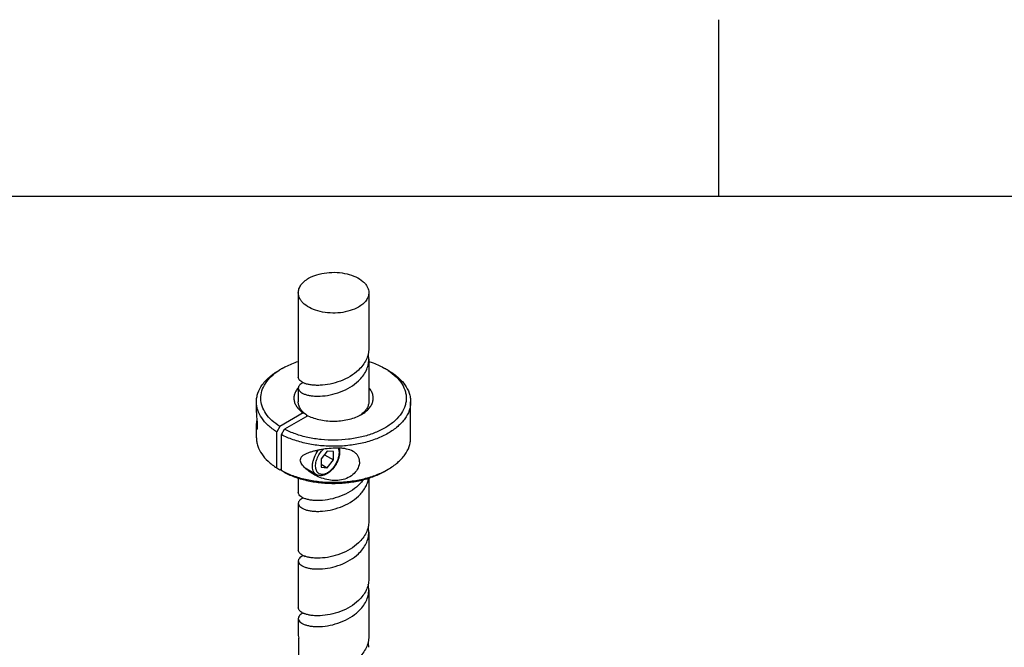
# Model space of a CAD drawing. Header units: millimetres. Extents: x 20 to 4180, y 42 to 2950.
# Tile 133 of 133: x 3260 to 3539, y 2742 to 2920. Entities that reach past the tile are written whole.
import ezdxf

# ---------------------------------------------------------------- set-up
doc = ezdxf.new("R2010")
doc.units = ezdxf.units.MM
doc.header["$LTSCALE"] = 231.275
doc.layers.get('0').update_dxf_attribs({"linetype": 'CONTINUOUS'})
doc.layers.add('DEFAULT_VBL19', color=7, linetype='CONTINUOUS')
doc.layers.add('SCREW_ASM_PBL20', color=7, linetype='CONTINUOUS')

# ---------------------------------------------------------------- blocks, each defined once
blk = doc.blocks.new('SCREW_ASM_PBL20', base_point=(3349.09, 2564.49))
at = {"layer": 'SCREW_ASM_PBL20', "color": 7}
for p, q in [((3339.09, 2842.61), (3339.09, 2818.62)), ((3359.09, 2842.61), (3359.09, 2826.79)), ((3359.09, 2823.73), (3359.09, 2811.68)), ((3334.5, 2821.12), (3333.62, 2820.61)), ((3363.67, 2821.12), (3364.56, 2820.61)), ((3339.09, 2815.56), (3339.09, 2811.68)), ((3340.92, 2816.89), (3340.87, 2816.75)), ((3327.21, 2808.69), (3327.21, 2811.68)), ((3370.96, 2801.48), (3370.96, 2811.68)), ((3340.5, 2808.51), (3333.86, 2804.67)), ((3341.83, 2807.74), (3335.18, 2803.91)), ((3341.39, 2808), (3340.5, 2808.51)), ((3341.39, 2808), (3341.39, 2807.49)), ((3327.21, 2804.47), (3327.22, 2804.81)), ((3327.21, 2801.48), (3327.21, 2804.44)), ((3333.86, 2804.67), (3332.97, 2803.14)), ((3334.3, 2802.38), (3335.18, 2803.91)), ((3332.97, 2792.94), (3332.97, 2803.14)), ((3334.3, 2792.17), (3334.3, 2802.38)), ((3347.32, 2797.71), (3345.55, 2795.51)), ((3345.55, 2795.51), (3345.55, 2793.15)), ((3346.5, 2796.69), (3349.09, 2795.19)), ((3349.09, 2797.55), (3347.32, 2797.71)), ((3349.09, 2795.19), (3349.09, 2797.55)), ((3332.97, 2792.94), (3333.86, 2792.43)), ((3333.86, 2792.43), (3334.3, 2792.68)), ((3344.22, 2791.01), (3341.07, 2792.83)), ((3345.55, 2794.02), (3347.32, 2793)), ((3345.55, 2793.15), (3347.32, 2793)), ((3347.32, 2793), (3349.09, 2795.19)), ((3335.18, 2791.66), (3334.3, 2792.17)), ((3339.09, 2790.05), (3339.09, 2785.96)), ((3359.09, 2790.05), (3359.09, 2777.8)), ((3363.67, 2792.04), (3364.56, 2792.55)), ((3339.09, 2782.9), (3339.09, 2769.63)), ((3340.92, 2784.23), (3340.88, 2784.11)), ((3359.09, 2774.74), (3359.09, 2761.47)), ((3339.09, 2766.57), (3339.09, 2753.3)), ((3359.09, 2758.41), (3359.09, 2745.14)), ((3340.92, 2751.57), (3340.89, 2751.46)), ((3339.09, 2750.24), (3339.09, 2745.65)), ((3339.24, 2736.43), (3339.24, 2744.66))]:
    blk.add_line(p, q, dxfattribs=at)
blk.add_lwpolyline([(3340.92, 2767.9), (3340.91, 2767.85), (3340.86, 2767.75)], dxfattribs=at)
for centre, radius, start, end in [((3352.01, 2823.72), 7.07, 0.0141, 12.5735), ((3343.69, 2805.18), 18.4, 119.961, 123.1627), ((3354.33, 2804.93), 18.7, 56.8636, 60.0126), ((3343.77, 2811.5), 6.27, 138.3129, 139.1034), ((3352.18, 2814.6), 8.05, 303.0576, 306.8169), ((3341.12, 2795.25), 2.48, 270.0431, 270.7677), ((3353.74, 2811.3), 21.65, 297.2909, 299.9717), ((3352.01, 2774.73), 7.08, 0.014, 12.5046), ((3352.02, 2758.4), 7.07, 0.0134, 12.5104), ((3352.02, 2742.07), 7.07, 0.0138, 12.4775)]:
    blk.add_arc(centre, radius, start, end, dxfattribs=at)
for points, knots in [([(3339.09, 2842.61), (3339.09, 2842.99), (3339.23, 2843.78), (3339.83, 2844.89), (3340.78, 2845.89), (3341.58, 2846.44), (3342.02, 2846.69)], [0, 0, 0, 0, 0.217771, 0.45095, 0.7102, 1, 1, 1, 1]), ([(3342.02, 2846.69), (3342.76, 2847.12), (3344.43, 2847.81), (3347.17, 2848.36), (3350.06, 2848.44), (3352.87, 2848.04), (3355.37, 2847.2), (3357.11, 2846.14), (3358.14, 2845.12), (3358.68, 2844.32), (3359.01, 2843.48), (3359.09, 2842.89), (3359.09, 2842.61)], [0, 0, 0, 0, 0.12868, 0.270273, 0.417429, 0.561776, 0.695448, 0.812713, 0.864678, 0.912511, 0.95714, 1, 1, 1, 1]), ([(3356.16, 2838.52), (3355.42, 2838.1), (3353.74, 2837.41), (3351.01, 2836.86), (3348.12, 2836.78), (3345.31, 2837.17), (3342.81, 2838.01), (3341.07, 2839.07), (3340.04, 2840.1), (3339.5, 2840.9), (3339.17, 2841.74), (3339.09, 2842.32), (3339.09, 2842.61)], [0, 0, 0, 0, 0.12868, 0.270273, 0.417429, 0.561776, 0.695448, 0.812713, 0.864678, 0.912511, 0.95714, 1, 1, 1, 1]), ([(3359.09, 2842.61), (3359.09, 2842.23), (3358.95, 2841.43), (3358.35, 2840.33), (3357.4, 2839.33), (3356.6, 2838.78), (3356.16, 2838.52)], [0, 0, 0, 0, 0.217771, 0.45095, 0.7102, 1, 1, 1, 1]), ([(3359.09, 2826.79), (3359.09, 2826.24), (3358.96, 2825.12), (3358.37, 2823.51), (3357.43, 2821.99), (3356.61, 2821.09), (3356.16, 2820.66)], [0, 0, 0, 0, 0.23641, 0.479146, 0.732927, 1, 1, 1, 1]), ([(3356.16, 2817.6), (3356.61, 2818.03), (3357.43, 2818.93), (3358.37, 2820.45), (3358.96, 2822.06), (3359.09, 2823.18), (3359.09, 2823.73)], [0, 0, 0, 0, 0.267073, 0.520854, 0.76359, 1, 1, 1, 1]), ([(3327.21, 2811.68), (3327.21, 2812.1), (3327.29, 2812.93), (3327.72, 2814.61), (3328.84, 2816.67), (3330.92, 2818.86), (3332.66, 2820.06), (3333.62, 2820.61)], [0, 0, 0, 0, 0.108162, 0.218363, 0.451365, 0.710419, 1, 1, 1, 1]), ([(3333.86, 2804.67), (3333.05, 2805.18), (3331.59, 2806.28), (3329.85, 2808.23), (3328.75, 2810.36), (3328.34, 2812.6), (3328.68, 2814.85), (3329.72, 2816.99), (3331.41, 2818.96), (3332.84, 2820.07), (3333.63, 2820.58)], [0, 0, 0, 0, 0.143971, 0.273643, 0.391323, 0.501875, 0.6121, 0.728898, 0.857354, 1, 1, 1, 1]), ([(3334.51, 2821.12), (3334.85, 2821.32), (3336.32, 2822.11), (3337.87, 2822.73), (3339.08, 2823.11)], [0, 0, 0, 0, 0.238907, 1, 1, 1, 1]), ([(3364.55, 2820.58), (3365.37, 2820.05), (3366.84, 2818.9), (3368.56, 2816.85), (3369.42, 2814.95), (3369.71, 2813.42), (3369.73, 2812.28), (3369.57, 2811.14), (3369.09, 2809.62), (3368, 2807.77), (3366.04, 2805.8), (3363.51, 2804.09), (3360.47, 2802.69), (3357.04, 2801.64), (3353.33, 2800.98), (3349.47, 2800.73), (3345.6, 2800.9), (3341.85, 2801.48), (3338.35, 2802.45), (3336.19, 2803.38), (3335.18, 2803.91)], [0, 0, 0, 0, 0.058462, 0.110907, 0.158515, 0.181271, 0.203774, 0.226427, 0.249617, 0.298803, 0.3534, 0.41417, 0.480913, 0.552729, 0.628238, 0.705762, 0.783467, 0.859511, 0.932173, 1, 1, 1, 1]), ([(3356.16, 2820.66), (3355.45, 2819.99), (3353.82, 2818.78), (3351.08, 2817.48), (3348.18, 2816.64), (3345.78, 2816.33), (3343.98, 2816.33), (3342.78, 2816.43), (3341.72, 2816.63), (3340.81, 2816.91), (3340.08, 2817.26), (3339.53, 2817.66), (3339.18, 2818.12), (3339.09, 2818.46), (3339.09, 2818.62)], [0, 0, 0, 0, 0.155284, 0.316816, 0.477413, 0.628385, 0.697551, 0.761105, 0.818194, 0.868173, 0.910697, 0.945933, 0.974902, 1, 1, 1, 1]), ([(3359.09, 2823.12), (3359.51, 2822.98), (3361.08, 2822.44), (3362.61, 2821.74), (3363.67, 2821.12)], [0, 0, 0, 0, 0.260946, 1, 1, 1, 1]), ([(3364.56, 2820.61), (3365.52, 2820.06), (3367.26, 2818.86), (3369.34, 2816.67), (3370.46, 2814.61), (3370.89, 2812.93), (3370.96, 2812.1), (3370.96, 2811.68)], [0, 0, 0, 0, 0.289599, 0.548649, 0.781644, 0.891842, 1, 1, 1, 1]), ([(3339.03, 2815.61), (3338.79, 2815.34), (3338.38, 2814.77), (3337.97, 2813.84), (3337.8, 2812.88), (3337.88, 2811.91), (3338.21, 2810.97), (3338.76, 2810.07), (3339.54, 2809.23), (3340.16, 2808.74), (3340.5, 2808.51)], [0, 0, 0, 0, 0.128453, 0.248012, 0.362206, 0.475533, 0.592664, 0.717549, 0.852877, 1, 1, 1, 1]), ([(3339.09, 2815.56), (3339.09, 2815.4), (3339.18, 2815.06), (3339.53, 2814.6), (3340.08, 2814.2), (3340.81, 2813.85), (3341.72, 2813.57), (3342.78, 2813.37), (3343.98, 2813.27), (3345.78, 2813.27), (3348.18, 2813.58), (3351.08, 2814.41), (3353.82, 2815.72), (3355.45, 2816.93), (3356.16, 2817.6)], [0, 0, 0, 0, 0.025098, 0.054067, 0.089303, 0.131827, 0.181806, 0.238895, 0.302449, 0.371615, 0.522587, 0.683184, 0.844716, 1, 1, 1, 1]), ([(3340.44, 2817.09), (3340.24, 2817), (3339.88, 2816.79), (3339.44, 2816.42), (3339.16, 2816), (3339.09, 2815.7), (3339.09, 2815.56)], [0, 0, 0, 0, 0.314717, 0.579356, 0.80218, 1, 1, 1, 1]), ([(3357.04, 2808.11), (3357.45, 2808.34), (3358.19, 2808.84), (3359.12, 2809.71), (3359.82, 2810.66), (3360.25, 2811.67), (3360.39, 2812.72), (3360.24, 2813.77), (3359.8, 2814.78), (3359.35, 2815.39), (3359.09, 2815.68)], [0, 0, 0, 0, 0.150919, 0.289079, 0.41539, 0.532369, 0.644178, 0.75608, 0.873318, 1, 1, 1, 1]), ([(3332.97, 2803.14), (3332.1, 2803.69), (3330.53, 2804.86), (3328.66, 2806.96), (3327.67, 2808.91), (3327.28, 2810.5), (3327.21, 2811.29), (3327.21, 2811.68)], [0, 0, 0, 0, 0.287107, 0.545277, 0.779314, 0.890581, 1, 1, 1, 1]), ([(3341.39, 2808), (3341.04, 2808.24), (3340.4, 2808.76), (3339.66, 2809.67), (3339.2, 2810.66), (3339.09, 2811.35), (3339.09, 2811.68)], [0, 0, 0, 0, 0.28414, 0.541463, 0.776964, 1, 1, 1, 1]), ([(3359.09, 2811.68), (3359.09, 2811.36), (3358.99, 2810.71), (3358.58, 2809.77), (3357.9, 2808.9), (3357.33, 2808.4), (3357.01, 2808.16)], [0, 0, 0, 0, 0.225015, 0.461441, 0.718087, 1, 1, 1, 1]), ([(3370.96, 2811.68), (3370.96, 2811.27), (3370.89, 2810.43), (3370.46, 2808.75), (3369.34, 2806.69), (3367.26, 2804.51), (3365.52, 2803.31), (3364.56, 2802.75)], [0, 0, 0, 0, 0.108161, 0.218362, 0.451363, 0.710416, 1, 1, 1, 1]), ([(3327.21, 2808.69), (3327.21, 2808.24), (3327.26, 2807.53), (3327.33, 2806.68), (3327.38, 2806.14), (3327.42, 2805.71), (3327.45, 2805.29), (3327.46, 2804.9), (3327.47, 2804.55), (3327.45, 2804.28), (3327.43, 2804.1), (3327.4, 2803.99), (3327.39, 2803.94), (3327.37, 2803.9), (3327.35, 2803.88), (3327.33, 2803.87), (3327.32, 2803.87), (3327.31, 2803.87)], [0, 0, 0, 0, 0.275995, 0.438242, 0.524074, 0.611821, 0.699295, 0.782339, 0.854984, 0.912172, 0.952637, 0.967137, 0.978285, 0.986493, 0.992252, 0.996318, 1, 1, 1, 1]), ([(3341.83, 2807.74), (3342.38, 2807.47), (3343.56, 2807), (3346.14, 2806.34), (3349.55, 2806.07), (3352.93, 2806.5), (3355.41, 2807.28), (3356.53, 2807.81), (3357.04, 2808.11)], [0, 0, 0, 0, 0.117382, 0.242453, 0.504987, 0.764818, 0.886711, 1, 1, 1, 1]), ([(3327.31, 2803.87), (3327.29, 2803.89), (3327.26, 2803.95), (3327.23, 2804.07), (3327.22, 2804.25), (3327.21, 2804.39), (3327.21, 2804.47)], [0, 0, 0, 0, 0.117828, 0.325134, 0.620248, 1, 1, 1, 1]), ([(3327.22, 2804.81), (3327.23, 2804.91), (3327.26, 2805.41), (3327.32, 2805.89), (3327.37, 2806.28)], [0, 0, 0, 0, 0.209161, 1, 1, 1, 1]), ([(3327.21, 2801.48), (3327.21, 2801.08), (3327.28, 2800.29), (3327.67, 2798.71), (3328.66, 2796.76), (3330.53, 2794.66), (3332.1, 2793.48), (3332.97, 2792.94)], [0, 0, 0, 0, 0.109426, 0.2207, 0.454749, 0.712928, 1, 1, 1, 1]), ([(3364.56, 2802.75), (3363.53, 2802.16), (3361.28, 2801.11), (3357.63, 2799.97), (3353.67, 2799.26), (3349.56, 2798.98), (3345.42, 2799.16), (3341.42, 2799.78), (3337.68, 2800.82), (3335.37, 2801.81), (3334.3, 2802.38)], [0, 0, 0, 0, 0.113644, 0.23609, 0.364969, 0.497382, 0.630157, 0.760096, 0.884217, 1, 1, 1, 1]), ([(3364.56, 2792.55), (3365.52, 2793.1), (3367.26, 2794.3), (3369.34, 2796.49), (3370.46, 2798.54), (3370.89, 2800.22), (3370.96, 2801.06), (3370.96, 2801.48)], [0, 0, 0, 0, 0.289578, 0.548632, 0.781635, 0.891837, 1, 1, 1, 1]), ([(3354.66, 2797.61), (3354.08, 2797.95), (3353.08, 2798.27), (3351.71, 2798.48), (3350.24, 2798.58), (3348.39, 2798.51), (3346.57, 2798.29), (3345.15, 2798.05), (3344.13, 2797.83), (3343.15, 2797.59), (3342.22, 2797.31), (3341.35, 2796.98), (3340.68, 2796.64), (3340.21, 2796.3), (3339.92, 2795.99), (3339.71, 2795.62), (3339.66, 2795.33), (3339.66, 2795.18)], [0, 0, 0, 0, 0.123209, 0.189482, 0.257529, 0.395258, 0.530813, 0.596666, 0.660825, 0.723048, 0.783092, 0.840667, 0.895408, 0.92169, 0.947383, 0.973062, 1, 1, 1, 1]), ([(3350.7, 2798.53), (3350.86, 2797.91), (3350.84, 2796.87), (3350.5, 2795.52), (3349.94, 2794.13), (3348.92, 2792.58), (3347.8, 2791.59), (3347.19, 2791.24)], [0, 0, 0, 0, 0.226714, 0.353665, 0.486414, 0.753838, 1, 1, 1, 1]), ([(3350.4, 2798.55), (3350.51, 2798.3), (3350.65, 2797.73), (3350.64, 2796.8), (3350.45, 2795.8), (3349.96, 2794.42), (3349.17, 2793.14), (3348.16, 2792.1), (3347.61, 2791.69), (3347.32, 2791.53)], [0, 0, 0, 0, 0.098716, 0.211636, 0.337328, 0.472149, 0.748319, 0.879636, 1, 1, 1, 1]), ([(3344.22, 2791.01), (3344.03, 2791.12), (3343.66, 2791.44), (3343.3, 2792.11), (3343.12, 2792.94), (3343.11, 2793.89), (3343.29, 2794.91), (3343.74, 2796.33), (3344.3, 2797.34), (3344.76, 2797.96)], [0, 0, 0, 0, 0.088741, 0.185172, 0.294153, 0.417115, 0.552806, 0.698164, 1, 1, 1, 1]), ([(3347.32, 2791.53), (3347.14, 2791.42), (3346.78, 2791.24), (3346.22, 2791.09), (3345.69, 2791.06), (3345.21, 2791.16), (3344.78, 2791.39), (3344.44, 2791.75), (3344.2, 2792.22), (3343.98, 2792.99), (3344, 2794.14), (3344.38, 2795.57), (3345.08, 2796.98), (3345.73, 2797.83), (3346.1, 2798.2)], [0, 0, 0, 0, 0.061706, 0.117688, 0.168503, 0.215594, 0.261236, 0.308086, 0.358481, 0.413948, 0.54152, 0.688498, 0.845368, 1, 1, 1, 1]), ([(3356.44, 2794.68), (3356.44, 2794.98), (3356.36, 2795.58), (3356, 2796.41), (3355.42, 2797.1), (3354.92, 2797.46), (3354.66, 2797.61)], [0, 0, 0, 0, 0.250868, 0.494898, 0.741667, 1, 1, 1, 1]), ([(3343.36, 2791.14), (3342.94, 2791.39), (3342.13, 2791.91), (3341.19, 2792.69), (3340.52, 2793.38), (3340.09, 2793.94), (3339.76, 2794.54), (3339.66, 2794.97), (3339.66, 2795.18)], [0, 0, 0, 0, 0.257695, 0.514494, 0.641985, 0.767623, 0.888719, 1, 1, 1, 1]), ([(3356.44, 2794.68), (3356.44, 2794.09), (3356.13, 2792.85), (3354.98, 2791.27), (3353.31, 2790.09), (3351.33, 2789.44), (3349.25, 2789.3), (3347.19, 2789.57), (3345.21, 2790.19), (3343.96, 2790.8), (3343.36, 2791.14)], [0, 0, 0, 0, 0.110094, 0.230608, 0.357004, 0.485363, 0.614055, 0.742732, 0.871389, 1, 1, 1, 1]), ([(3334.3, 2792.17), (3335.33, 2791.63), (3337.55, 2790.66), (3341.13, 2789.64), (3344.97, 2789), (3348.95, 2788.78), (3352.93, 2788.97), (3356.79, 2789.58), (3360.39, 2790.58), (3362.63, 2791.52), (3363.67, 2792.06)], [0, 0, 0, 0, 0.115107, 0.238279, 0.367229, 0.499227, 0.631331, 0.760592, 0.884258, 1, 1, 1, 1]), ([(3335.18, 2791.66), (3336.19, 2791.13), (3338.37, 2790.2), (3341.89, 2789.22), (3345.66, 2788.64), (3349.56, 2788.48), (3353.43, 2788.74), (3357.15, 2789.42), (3360.59, 2790.49), (3362.71, 2791.48), (3363.67, 2792.04)], [0, 0, 0, 0, 0.115886, 0.240062, 0.370017, 0.502775, 0.63515, 0.763983, 0.886386, 1, 1, 1, 1]), ([(3347.19, 2791.24), (3346.95, 2791.1), (3346.45, 2790.86), (3345.67, 2790.68), (3344.91, 2790.71), (3344.43, 2790.89), (3344.22, 2791.01)], [0, 0, 0, 0, 0.27217, 0.525706, 0.766024, 1, 1, 1, 1]), ([(3356.16, 2784.94), (3356.9, 2785.64), (3357.88, 2786.83), (3358.71, 2788.63), (3358.94, 2789.56), (3359.01, 2790.02)], [0, 0, 0, 0, 0.518638, 0.763012, 1, 1, 1, 1]), ([(3356.16, 2788), (3355.45, 2787.33), (3353.82, 2786.12), (3351.08, 2784.82), (3348.18, 2783.98), (3345.78, 2783.67), (3343.98, 2783.67), (3342.78, 2783.77), (3341.72, 2783.97), (3340.81, 2784.25), (3340.08, 2784.6), (3339.53, 2785), (3339.18, 2785.46), (3339.09, 2785.8), (3339.09, 2785.96)], [0, 0, 0, 0, 0.155285, 0.316818, 0.477415, 0.628389, 0.697554, 0.761108, 0.8182, 0.868177, 0.910699, 0.945939, 0.974909, 1, 1, 1, 1]), ([(3357.56, 2789.6), (3357.46, 2789.46), (3357.03, 2788.89), (3356.55, 2788.37), (3356.16, 2788)], [0, 0, 0, 0, 0.244709, 1, 1, 1, 1]), ([(3339.09, 2782.9), (3339.09, 2782.74), (3339.18, 2782.4), (3339.53, 2781.94), (3340.08, 2781.54), (3340.81, 2781.19), (3341.72, 2780.91), (3342.78, 2780.71), (3343.98, 2780.61), (3345.78, 2780.61), (3348.18, 2780.92), (3351.08, 2781.75), (3353.82, 2783.06), (3355.45, 2784.27), (3356.16, 2784.94)], [0, 0, 0, 0, 0.025092, 0.054061, 0.089301, 0.131823, 0.1818, 0.238892, 0.302446, 0.371611, 0.522585, 0.683182, 0.844715, 1, 1, 1, 1]), ([(3340.44, 2784.43), (3340.24, 2784.34), (3339.88, 2784.13), (3339.44, 2783.76), (3339.16, 2783.34), (3339.09, 2783.04), (3339.09, 2782.9)], [0, 0, 0, 0, 0.31468, 0.579291, 0.802148, 1, 1, 1, 1]), ([(3359.09, 2777.8), (3359.09, 2777.25), (3358.96, 2776.13), (3358.37, 2774.52), (3357.43, 2773), (3356.61, 2772.1), (3356.16, 2771.67)], [0, 0, 0, 0, 0.236403, 0.479147, 0.732935, 1, 1, 1, 1]), ([(3356.16, 2768.61), (3356.61, 2769.04), (3357.43, 2769.94), (3358.37, 2771.46), (3358.96, 2773.07), (3359.09, 2774.19), (3359.09, 2774.74)], [0, 0, 0, 0, 0.267065, 0.520853, 0.763597, 1, 1, 1, 1]), ([(3356.16, 2771.67), (3355.45, 2771), (3353.82, 2769.79), (3351.08, 2768.49), (3348.18, 2767.65), (3345.78, 2767.34), (3343.98, 2767.34), (3342.78, 2767.44), (3341.72, 2767.64), (3340.81, 2767.92), (3340.08, 2768.27), (3339.53, 2768.67), (3339.18, 2769.13), (3339.09, 2769.47), (3339.09, 2769.63)], [0, 0, 0, 0, 0.155286, 0.316817, 0.477414, 0.628384, 0.697551, 0.761107, 0.818194, 0.868171, 0.9107, 0.945935, 0.974898, 1, 1, 1, 1]), ([(3339.09, 2766.57), (3339.09, 2766.41), (3339.18, 2766.07), (3339.53, 2765.61), (3340.08, 2765.21), (3340.81, 2764.86), (3341.72, 2764.58), (3342.78, 2764.38), (3343.98, 2764.28), (3345.78, 2764.28), (3348.18, 2764.59), (3351.08, 2765.42), (3353.82, 2766.73), (3355.45, 2767.94), (3356.16, 2768.61)], [0, 0, 0, 0, 0.025102, 0.054065, 0.0893, 0.131829, 0.181806, 0.238893, 0.302449, 0.371616, 0.522586, 0.683183, 0.844714, 1, 1, 1, 1]), ([(3340.44, 2768.1), (3340.24, 2768.01), (3339.88, 2767.8), (3339.44, 2767.43), (3339.16, 2767.01), (3339.09, 2766.71), (3339.09, 2766.57)], [0, 0, 0, 0, 0.314741, 0.579348, 0.802121, 1, 1, 1, 1]), ([(3359.09, 2761.47), (3359.09, 2760.92), (3358.96, 2759.8), (3358.37, 2758.19), (3357.43, 2756.67), (3356.61, 2755.77), (3356.16, 2755.34)], [0, 0, 0, 0, 0.236422, 0.479141, 0.732938, 1, 1, 1, 1]), ([(3356.16, 2752.28), (3356.61, 2752.71), (3357.43, 2753.61), (3358.37, 2755.13), (3358.96, 2756.74), (3359.09, 2757.86), (3359.09, 2758.41)], [0, 0, 0, 0, 0.267062, 0.520859, 0.763578, 1, 1, 1, 1]), ([(3356.16, 2755.34), (3355.45, 2754.67), (3353.82, 2753.46), (3351.08, 2752.16), (3348.18, 2751.32), (3345.78, 2751.01), (3343.98, 2751.01), (3342.78, 2751.11), (3341.72, 2751.31), (3340.81, 2751.59), (3340.08, 2751.94), (3339.53, 2752.34), (3339.18, 2752.8), (3339.09, 2753.14), (3339.09, 2753.3)], [0, 0, 0, 0, 0.155287, 0.31682, 0.477417, 0.628391, 0.697555, 0.761112, 0.818204, 0.868177, 0.910702, 0.945945, 0.974909, 1, 1, 1, 1]), ([(3339.09, 2750.24), (3339.09, 2750.08), (3339.18, 2749.74), (3339.53, 2749.28), (3340.08, 2748.88), (3340.81, 2748.53), (3341.72, 2748.25), (3342.78, 2748.05), (3343.98, 2747.95), (3345.78, 2747.95), (3348.18, 2748.26), (3351.08, 2749.09), (3353.82, 2750.4), (3355.45, 2751.61), (3356.16, 2752.28)], [0, 0, 0, 0, 0.025091, 0.054055, 0.089298, 0.131823, 0.181796, 0.238888, 0.302445, 0.371609, 0.522583, 0.68318, 0.844713, 1, 1, 1, 1]), ([(3340.44, 2751.77), (3340.24, 2751.68), (3339.88, 2751.47), (3339.44, 2751.1), (3339.16, 2750.68), (3339.09, 2750.38), (3339.09, 2750.24)], [0, 0, 0, 0, 0.314691, 0.579259, 0.802104, 1, 1, 1, 1]), ([(3339.09, 2745.65), (3339.09, 2745.56), (3339.1, 2745.23), (3339.16, 2744.9), (3339.24, 2744.66)], [0, 0, 0, 0, 0.24808, 1, 1, 1, 1]), ([(3359.09, 2745.14), (3359.09, 2744.59), (3358.96, 2743.47), (3358.37, 2741.86), (3357.43, 2740.34), (3356.61, 2739.44), (3356.16, 2739.01)], [0, 0, 0, 0, 0.236409, 0.479149, 0.732929, 1, 1, 1, 1])]:
    blk.add_open_spline(points, degree=3, knots=knots, dxfattribs=at)
blk = doc.blocks.new('DEFAULT_VBL19', base_point=(3677.42, 2256.49))
at = {"layer": 'SCREW_ASM_PBL20'}
blk.add_blockref('SCREW_ASM_PBL20', (3349.09, 2564.49), dxfattribs=at)

msp = doc.modelspace()

# ---------------------------------------------------------------- linework, layer by layer
at = {"color": 134}
msp.add_line((3458.333, 2870), (3458.333, 2920), dxfattribs=at)
at = {"color": 7}
msp.add_line((250, 2870), (4100, 2870), dxfattribs=at)

# ---------------------------------------------------------------- block references
at = {"layer": 'DEFAULT_VBL19'}
msp.add_blockref('DEFAULT_VBL19', (3677.416, 2256.486), dxfattribs=at)

doc.saveas('drawing.dxf')
